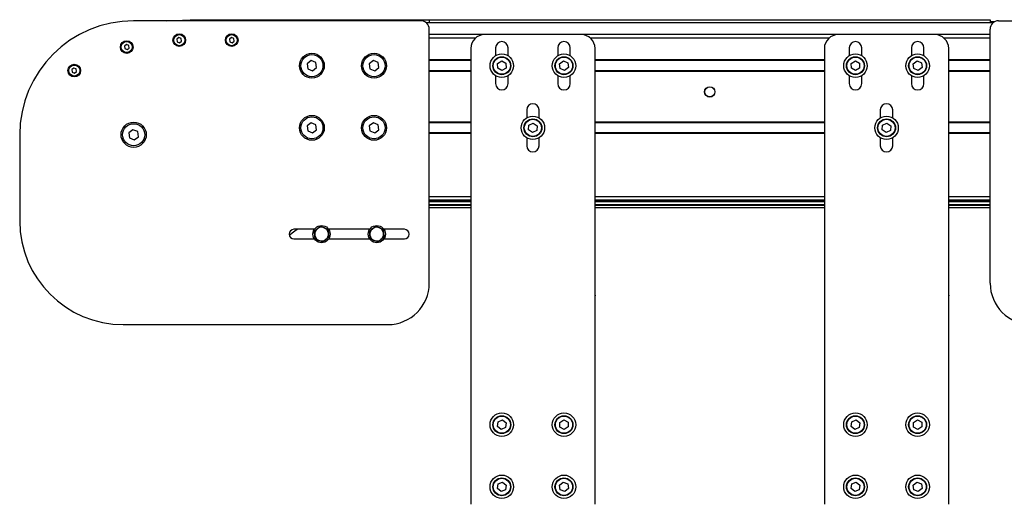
# Model space of a CAD drawing. Header units: millimetres. Extents: x 0 to 420, y 0 to 297.
# Tile 19 of 43: x 156 to 192, y 224 to 241. Entities that reach past the tile are written whole.
import ezdxf

# ---------------------------------------------------------------- set-up
doc = ezdxf.new("R2010")
doc.units = ezdxf.units.MM

msp = doc.modelspace()

# ---------------------------------------------------------------- linework, layer by layer
at = {"color": 7, "linetype": 'Continuous', "lineweight": 25}
for p, q in [((161.46257, 241.24329), (162.30851, 241.28479)), ((162.30851, 241.28479), (170.96443, 241.28479)), ((162.30953, 241.24329), (162.30851, 241.28479)), ((170.96443, 241.28479), (191.26443, 241.28479)), ((170.96443, 241.28479), (170.96443, 241.16829)), ((191.26443, 241.28479), (191.26443, 241.16829)), ((170.66443, 241.24329), (160.26443, 241.24329)), ((191.366, 241.16829), (170.86286, 241.16829)), ((170.96443, 231.74329), (170.96443, 240.94329)), ((191.41535, 241.20363), (191.26443, 241.20363)), ((191.26443, 231.74329), (191.26443, 240.94329)), ((191.56443, 241.24329), (201.96443, 241.24329)), ((161.90241, 240.63488), (161.8291, 240.57868)), ((161.8291, 240.57868), (161.84112, 240.48709)), ((161.98774, 240.5995), (161.90241, 240.63488)), ((161.99976, 240.50791), (161.98774, 240.5995)), ((163.80241, 240.63488), (163.7291, 240.57868)), ((163.7291, 240.57868), (163.74112, 240.48709)), ((163.88774, 240.5995), (163.80241, 240.63488)), ((163.89976, 240.50791), (163.88774, 240.5995)), ((172.96443, 240.74329), (170.96443, 240.74329)), ((172.63371, 240.61829), (170.96443, 240.61829)), ((176.46443, 240.74329), (172.96443, 240.74329)), ((185.76443, 240.74329), (176.46443, 240.74329)), ((185.43371, 240.61829), (176.79515, 240.61829)), ((189.26443, 240.74329), (185.76443, 240.74329)), ((191.26443, 240.74329), (189.26443, 240.74329)), ((191.26443, 240.61829), (189.59515, 240.61829)), ((160.00241, 240.38488), (159.9291, 240.32868)), ((159.9291, 240.32868), (159.94112, 240.23709)), ((159.94112, 240.23709), (160.02645, 240.2017)), ((160.08774, 240.3495), (160.00241, 240.38488)), ((160.02645, 240.2017), (160.09976, 240.25791)), ((160.09976, 240.25791), (160.08774, 240.3495)), ((161.84112, 240.48709), (161.92645, 240.4517)), ((161.92645, 240.4517), (161.99976, 240.50791)), ((163.74112, 240.48709), (163.82645, 240.4517)), ((163.82645, 240.4517), (163.89976, 240.50791)), ((172.46443, 240.24329), (172.46443, 223.74329)), ((173.36443, 240.26829), (173.36443, 239.97885)), ((173.81443, 239.97885), (173.81443, 240.26829)), ((175.61443, 240.26829), (175.61443, 239.97885)), ((176.06443, 239.97885), (176.06443, 240.26829)), ((176.96443, 223.74329), (176.96443, 240.24329)), ((185.26443, 240.24329), (185.26443, 223.74329)), ((186.16443, 240.26829), (186.16443, 239.97885)), ((186.61443, 239.97885), (186.61443, 240.26829)), ((188.41443, 240.26829), (188.41443, 239.97885)), ((188.86443, 239.97885), (188.86443, 240.26829)), ((189.76443, 223.74329), (189.76443, 240.24329)), ((158.10241, 239.53488), (158.0291, 239.47868)), ((158.18774, 239.4995), (158.10241, 239.53488)), ((158.19976, 239.40791), (158.18774, 239.4995)), ((166.69039, 239.80147), (166.54377, 239.68906)), ((166.54377, 239.68906), (166.56781, 239.50588)), ((166.56781, 239.50588), (166.73847, 239.43511)), ((166.86105, 239.7307), (166.69039, 239.80147)), ((166.73847, 239.43511), (166.88509, 239.54752)), ((166.88509, 239.54752), (166.86105, 239.7307)), ((168.94039, 239.80147), (168.79377, 239.68906)), ((168.79377, 239.68906), (168.81781, 239.50588)), ((168.81781, 239.50588), (168.98847, 239.43511)), ((169.11105, 239.7307), (168.94039, 239.80147)), ((168.98847, 239.43511), (169.13509, 239.54752)), ((169.13509, 239.54752), (169.11105, 239.7307)), ((172.46443, 239.82579), (170.96443, 239.82579)), ((172.46443, 239.80329), (170.96443, 239.80329)), ((173.43773, 239.70188), (173.58597, 239.79146)), ((173.44119, 239.52871), (173.43773, 239.70188)), ((173.59289, 239.44512), (173.44119, 239.52871)), ((173.58597, 239.79146), (173.73767, 239.70787)), ((173.74113, 239.5347), (173.59289, 239.44512)), ((173.73767, 239.70787), (173.74113, 239.5347)), ((175.68021, 239.68647), (175.81886, 239.79027)), ((175.70078, 239.51449), (175.68021, 239.68647)), ((175.86, 239.44631), (175.70078, 239.51449)), ((175.81886, 239.79027), (175.97808, 239.7221)), ((175.99866, 239.55012), (175.86, 239.44631)), ((175.97808, 239.7221), (175.99866, 239.55012)), ((185.26443, 239.82579), (176.96443, 239.82579)), ((185.26443, 239.80329), (176.96443, 239.80329)), ((186.23773, 239.70188), (186.38597, 239.79146)), ((186.24119, 239.52871), (186.23773, 239.70188)), ((186.39289, 239.44512), (186.24119, 239.52871)), ((186.38597, 239.79146), (186.53767, 239.70787)), ((186.54113, 239.5347), (186.39289, 239.44512)), ((186.53767, 239.70787), (186.54113, 239.5347)), ((188.48021, 239.68647), (188.61886, 239.79027)), ((188.50078, 239.51449), (188.48021, 239.68647)), ((188.66, 239.44631), (188.50078, 239.51449)), ((188.61886, 239.79027), (188.77808, 239.7221)), ((188.79866, 239.55012), (188.66, 239.44631)), ((188.77808, 239.7221), (188.79866, 239.55012)), ((191.26443, 239.82579), (189.76443, 239.82579)), ((191.26443, 239.80329), (189.76443, 239.80329)), ((158.0291, 239.47868), (158.04112, 239.38709)), ((158.04112, 239.38709), (158.12645, 239.3517)), ((158.12645, 239.3517), (158.19976, 239.40791)), ((172.46443, 239.43329), (170.96443, 239.43329)), ((172.46443, 239.41079), (170.96443, 239.41079)), ((173.36443, 239.25774), (173.36443, 238.96829)), ((173.81443, 238.96829), (173.81443, 239.25774)), ((175.61443, 239.25774), (175.61443, 238.96829)), ((176.06443, 238.96829), (176.06443, 239.25774)), ((185.26443, 239.43329), (176.96443, 239.43329)), ((185.26443, 239.41079), (176.96443, 239.41079)), ((186.16443, 239.25774), (186.16443, 238.96829)), ((186.61443, 238.96829), (186.61443, 239.25774)), ((188.41443, 239.25774), (188.41443, 238.96829)), ((188.86443, 238.96829), (188.86443, 239.25774)), ((191.26443, 239.43329), (189.76443, 239.43329)), ((191.26443, 239.41079), (189.76443, 239.41079)), ((174.48943, 238.01829), (174.48943, 237.72885)), ((174.93943, 237.72885), (174.93943, 238.01829)), ((187.28943, 238.01829), (187.28943, 237.72885)), ((187.73943, 237.72885), (187.73943, 238.01829)), ((166.69039, 237.55147), (166.54377, 237.43906)), ((166.54377, 237.43906), (166.56781, 237.25588)), ((166.86105, 237.4807), (166.69039, 237.55147)), ((166.88509, 237.29752), (166.86105, 237.4807)), ((168.94039, 237.55147), (168.79377, 237.43906)), ((168.79377, 237.43906), (168.81781, 237.25588)), ((169.11105, 237.4807), (168.94039, 237.55147)), ((169.13509, 237.29752), (169.11105, 237.4807)), ((172.46443, 237.57579), (170.96443, 237.57579)), ((172.46443, 237.55329), (170.96443, 237.55329)), ((174.55949, 237.29088), (174.56992, 237.46377)), ((174.56992, 237.46377), (174.72486, 237.54118)), ((174.72486, 237.54118), (174.86937, 237.44571)), ((174.86937, 237.44571), (174.85895, 237.27281)), ((185.26443, 237.57579), (176.96443, 237.57579)), ((185.26443, 237.55329), (176.96443, 237.55329)), ((187.35949, 237.29088), (187.36992, 237.46377)), ((187.36992, 237.46377), (187.52486, 237.54118)), ((187.52486, 237.54118), (187.66937, 237.44571)), ((187.66937, 237.44571), (187.65895, 237.27281)), ((191.26443, 237.57579), (189.76443, 237.57579)), ((191.26443, 237.55329), (189.76443, 237.55329)), ((156.13943, 237.11829), (156.13943, 233.99329)), ((160.24039, 237.30147), (160.09377, 237.18906)), ((160.09377, 237.18906), (160.11781, 237.00588)), ((160.11781, 237.00588), (160.28847, 236.93511)), ((160.41105, 237.2307), (160.24039, 237.30147)), ((160.28847, 236.93511), (160.43509, 237.04752)), ((160.43509, 237.04752), (160.41105, 237.2307)), ((166.56781, 237.25588), (166.73847, 237.18511)), ((166.73847, 237.18511), (166.88509, 237.29752)), ((168.81781, 237.25588), (168.98847, 237.18511)), ((168.98847, 237.18511), (169.13509, 237.29752)), ((172.46443, 237.18329), (170.96443, 237.18329)), ((172.46443, 237.16079), (170.96443, 237.16079)), ((174.48943, 237.00774), (174.48943, 236.71829)), ((174.704, 237.1954), (174.55949, 237.29088)), ((174.85895, 237.27281), (174.704, 237.1954)), ((174.93943, 236.71829), (174.93943, 237.00774)), ((185.26443, 237.18329), (176.96443, 237.18329)), ((185.26443, 237.16079), (176.96443, 237.16079)), ((187.28943, 237.00774), (187.28943, 236.71829)), ((187.504, 237.1954), (187.35949, 237.29088)), ((187.65895, 237.27281), (187.504, 237.1954)), ((187.73943, 236.71829), (187.73943, 237.00774)), ((191.26443, 237.18329), (189.76443, 237.18329)), ((191.26443, 237.16079), (189.76443, 237.16079)), ((172.46443, 234.86829), (170.96443, 234.86829)), ((185.26443, 234.86829), (176.96443, 234.86829)), ((191.26443, 234.86829), (189.76443, 234.86829)), ((172.46443, 234.74329), (170.96443, 234.74329)), ((170.96443, 234.71809), (172.46443, 234.71809)), ((170.96443, 234.70296), (172.46443, 234.70296)), ((170.96443, 234.59439), (172.46443, 234.59439)), ((170.96443, 234.56493), (172.46443, 234.56493)), ((185.26443, 234.74329), (176.96443, 234.74329)), ((176.96443, 234.71809), (185.26443, 234.71809)), ((176.96443, 234.70296), (185.26443, 234.70296)), ((176.96443, 234.59439), (185.26443, 234.59439)), ((176.96443, 234.56493), (185.26443, 234.56493)), ((191.26443, 234.74329), (189.76443, 234.74329)), ((189.76443, 234.71809), (191.26443, 234.71809)), ((189.76443, 234.70296), (191.26443, 234.70296)), ((189.76443, 234.59439), (191.26443, 234.59439)), ((189.76443, 234.56493), (191.26443, 234.56493)), ((170.96443, 234.47922), (172.46443, 234.47922)), ((176.96443, 234.47922), (185.26443, 234.47922)), ((189.76443, 234.47922), (191.26443, 234.47922)), ((166.91232, 233.71669), (167.02687, 233.80451)), ((168.91232, 233.71669), (169.02687, 233.80451)), ((166.80553, 233.69329), (166.06443, 233.69329)), ((166.79777, 233.62887), (166.91232, 233.71669)), ((166.81656, 233.48576), (166.79777, 233.62887)), ((166.83534, 233.34265), (166.81656, 233.48576)), ((167.29352, 233.69394), (167.31231, 233.55083)), ((167.31231, 233.55083), (167.33109, 233.40772)), ((168.80553, 233.69329), (167.32334, 233.69329)), ((168.79777, 233.62887), (168.91232, 233.71669)), ((168.81656, 233.48576), (168.79777, 233.62887)), ((168.83534, 233.34265), (168.81656, 233.48576)), ((169.29352, 233.69394), (169.31231, 233.55083)), ((169.31231, 233.55083), (169.33109, 233.40772)), ((170.06443, 233.69329), (169.32334, 233.69329)), ((166.06443, 233.34329), (166.80553, 233.34329)), ((167.21654, 233.31989), (167.102, 233.23207)), ((167.33109, 233.40772), (167.21654, 233.31989)), ((167.32334, 233.34329), (168.80553, 233.34329)), ((169.21654, 233.31989), (169.102, 233.23207)), ((169.33109, 233.40772), (169.21654, 233.31989)), ((169.32334, 233.34329), (170.06443, 233.34329)), ((176.96445, 231.30829), (176.96445, 231.28329)), ((189.76445, 231.30829), (189.76445, 231.28329)), ((159.88943, 230.24329), (169.46443, 230.24329)), ((173.42886, 226.55335), (173.45291, 226.72488)), ((173.45291, 226.72488), (173.61347, 226.78982)), ((173.61347, 226.78982), (173.75, 226.68323)), ((173.75, 226.68323), (173.72596, 226.51171)), ((175.68773, 226.70188), (175.83597, 226.79146)), ((175.69119, 226.52871), (175.68773, 226.70188)), ((175.83597, 226.79146), (175.98767, 226.70787)), ((175.98767, 226.70787), (175.99113, 226.5347)), ((186.22886, 226.55335), (186.25291, 226.72488)), ((186.25291, 226.72488), (186.41347, 226.78982)), ((186.41347, 226.78982), (186.55, 226.68323)), ((186.55, 226.68323), (186.52596, 226.51171)), ((188.48773, 226.70188), (188.63597, 226.79146)), ((188.49119, 226.52871), (188.48773, 226.70188)), ((188.63597, 226.79146), (188.78767, 226.70787)), ((188.78767, 226.70787), (188.79113, 226.5347)), ((173.56539, 226.44676), (173.42886, 226.55335)), ((173.72596, 226.51171), (173.56539, 226.44676)), ((175.84289, 226.44512), (175.69119, 226.52871)), ((175.99113, 226.5347), (175.84289, 226.44512)), ((186.36539, 226.44676), (186.22886, 226.55335)), ((186.52596, 226.51171), (186.36539, 226.44676)), ((188.64289, 226.44512), (188.49119, 226.52871)), ((188.79113, 226.5347), (188.64289, 226.44512)), ((173.45291, 224.47488), (173.61347, 224.53982)), ((173.61347, 224.53982), (173.75, 224.43323)), ((175.67832, 224.43189), (175.81395, 224.53961)), ((175.81395, 224.53961), (175.97506, 224.47602)), ((186.25291, 224.47488), (186.41347, 224.53982)), ((186.41347, 224.53982), (186.55, 224.43323)), ((188.47832, 224.43189), (188.61395, 224.53961)), ((188.61395, 224.53961), (188.77506, 224.47602)), ((173.42886, 224.30335), (173.45291, 224.47488)), ((173.56539, 224.19676), (173.42886, 224.30335)), ((173.72596, 224.26171), (173.56539, 224.19676)), ((173.75, 224.43323), (173.72596, 224.26171)), ((175.7038, 224.26057), (175.67832, 224.43189)), ((175.86491, 224.19697), (175.7038, 224.26057)), ((176.00054, 224.3047), (175.86491, 224.19697)), ((175.97506, 224.47602), (176.00054, 224.3047)), ((186.22886, 224.30335), (186.25291, 224.47488)), ((186.36539, 224.19676), (186.22886, 224.30335)), ((186.52596, 224.26171), (186.36539, 224.19676)), ((186.55, 224.43323), (186.52596, 224.26171)), ((188.5038, 224.26057), (188.47832, 224.43189)), ((188.66491, 224.19697), (188.5038, 224.26057)), ((188.80054, 224.3047), (188.66491, 224.19697)), ((188.77506, 224.47602), (188.80054, 224.3047))]:
    msp.add_line(p, q, dxfattribs=at)
at = {"color": 7, "linetype": 'Continuous', "lineweight": 25, "flags": 128}
msp.add_lwpolyline([(165.89365, 233.4801), (166.10012, 233.63601), (166.18014, 233.69329)], dxfattribs=at)
at = {"color": 7, "linetype": 'Continuous', "lineweight": 25}
for centre, radius in [((161.91443, 240.54329), 0.2295), ((161.91443, 240.54329), 0.2), ((163.81443, 240.54329), 0.2295), ((163.81443, 240.54329), 0.2), ((160.01443, 240.29329), 0.2295), ((160.01443, 240.29329), 0.2), ((166.71443, 239.61829), 0.45), ((166.71443, 239.61829), 0.4), ((168.96443, 239.61829), 0.45), ((168.96443, 239.61829), 0.4), ((173.58943, 239.61829), 0.425), ((173.58943, 239.61829), 0.325), ((173.58943, 239.61829), 0.31), ((175.83943, 239.61829), 0.425), ((175.83943, 239.61829), 0.325), ((175.83943, 239.61829), 0.31), ((186.38943, 239.61829), 0.425), ((186.38943, 239.61829), 0.325), ((186.38943, 239.61829), 0.31), ((188.63943, 239.61829), 0.425), ((188.63943, 239.61829), 0.325), ((188.63943, 239.61829), 0.31), ((158.11443, 239.44329), 0.2295), ((158.11443, 239.44329), 0.2), ((181.11443, 238.66829), 0.1875), ((181.11443, 238.66829), 0.1825), ((166.71443, 237.36829), 0.45), ((166.71443, 237.36829), 0.4), ((168.96443, 237.36829), 0.45), ((168.96443, 237.36829), 0.4), ((174.71443, 237.36829), 0.425), ((187.51443, 237.36829), 0.425), ((160.26443, 237.11829), 0.45625), ((160.26443, 237.11829), 0.4), ((174.71443, 237.36829), 0.325), ((174.71443, 237.36829), 0.31), ((187.51443, 237.36829), 0.325), ((187.51443, 237.36829), 0.31), ((167.06443, 233.51829), 0.3125), ((169.06443, 233.51829), 0.3125), ((173.58943, 226.61829), 0.425), ((175.83943, 226.61829), 0.425), ((186.38943, 226.61829), 0.425), ((188.63943, 226.61829), 0.425), ((173.58943, 226.61829), 0.325), ((173.58943, 226.61829), 0.31), ((175.83943, 226.61829), 0.325), ((175.83943, 226.61829), 0.31), ((186.38943, 226.61829), 0.325), ((186.38943, 226.61829), 0.31), ((188.63943, 226.61829), 0.325), ((188.63943, 226.61829), 0.31), ((173.58943, 224.36829), 0.425), ((173.58943, 224.36829), 0.325), ((173.58943, 224.36829), 0.31), ((175.83943, 224.36829), 0.425), ((175.83943, 224.36829), 0.325), ((175.83943, 224.36829), 0.31), ((186.38943, 224.36829), 0.425), ((186.38943, 224.36829), 0.325), ((186.38943, 224.36829), 0.31), ((188.63943, 224.36829), 0.425), ((188.63943, 224.36829), 0.325), ((188.63943, 224.36829), 0.31)]:
    msp.add_circle(centre, radius, dxfattribs=at)
for centre, radius, start, end in [((160.26443, 237.11829), 4.125, 90, 180), ((170.66443, 240.94329), 0.3, 0, 90), ((191.56443, 240.94329), 0.3, 90, 180), ((172.96443, 240.24329), 0.5, 90, 180), ((176.46443, 240.24329), 0.5, 360, 90), ((185.76443, 240.24329), 0.5, 90, 180), ((189.26443, 240.24329), 0.5, 360, 90), ((173.58943, 240.26829), 0.225, 0, 180), ((175.83943, 240.26829), 0.225, 0, 180), ((186.38943, 240.26829), 0.225, 0, 180), ((188.63943, 240.26829), 0.225, 0, 180), ((173.58943, 238.96829), 0.225, 180, 0), ((175.83943, 238.96829), 0.225, 180, 0), ((186.38943, 238.96829), 0.225, 180, 0), ((188.63943, 238.96829), 0.225, 180, 0), ((174.71443, 238.01829), 0.225, 0, 180), ((187.51443, 238.01829), 0.225, 0, 180), ((174.71443, 236.71829), 0.225, 180, 0), ((187.51443, 236.71829), 0.225, 180, 0), ((159.88943, 233.99329), 3.75, 180, 270), ((166.06443, 233.51829), 0.175, 90, 270), ((167.06443, 233.51829), 0.25, 127.477326, 187.477326), ((167.06443, 233.51829), 0.25, 187.477326, 247.477326), ((167.06443, 233.51829), 0.25, 67.477326, 127.477326), ((167.06443, 233.51829), 0.25, 7.477326, 67.477326), ((167.06443, 233.51829), 0.25, 307.477326, 7.477326), ((169.06443, 233.51829), 0.25, 127.477326, 187.477326), ((169.06443, 233.51829), 0.25, 187.477326, 247.477326), ((169.06443, 233.51829), 0.25, 67.477326, 127.477326), ((169.06443, 233.51829), 0.25, 7.477326, 67.477326), ((169.06443, 233.51829), 0.25, 307.477326, 7.477326), ((170.06443, 233.51829), 0.175, 270, 90), ((167.06443, 233.51829), 0.25, 247.477326, 307.477326), ((169.06443, 233.51829), 0.25, 247.477326, 307.477326), ((169.46443, 231.74329), 1.5, 270, 0), ((192.76443, 231.74329), 1.5, 180, 270)]:
    msp.add_arc(centre, radius, start, end, dxfattribs=at)
for points, knots in [([(167.02687, 233.80451), (167.03594, 233.80075), (167.07996, 233.7825), (167.12469, 233.76395), (167.16019, 233.74922)], [0, 0, 0, 0, 0.20618569, 1, 1, 1, 1]), ([(169.02687, 233.80451), (169.03594, 233.80075), (169.07996, 233.7825), (169.12469, 233.76395), (169.16019, 233.74922)], [0, 0, 0, 0, 0.20618569, 1, 1, 1, 1]), ([(167.16019, 233.74922), (167.20253, 233.73167), (167.24724, 233.71313), (167.29119, 233.6949), (167.29352, 233.69394)], [0, 0, 0, 0, 0.9470257, 1, 1, 1, 1]), ([(169.16019, 233.74922), (169.20253, 233.73167), (169.24724, 233.71313), (169.29119, 233.6949), (169.29352, 233.69394)], [0, 0, 0, 0, 0.9470257, 1, 1, 1, 1]), ([(166.96867, 233.28736), (166.93316, 233.30208), (166.88844, 233.32063), (166.84442, 233.33889), (166.83534, 233.34265)], [0, 0, 0, 0, 0.79381431, 1, 1, 1, 1]), ([(167.102, 233.23207), (167.09967, 233.23304), (167.05572, 233.25126), (167.01101, 233.2698), (166.96867, 233.28736)], [0, 0, 0, 0, 0.0529743, 1, 1, 1, 1]), ([(168.96867, 233.28736), (168.93316, 233.30208), (168.88844, 233.32063), (168.84442, 233.33889), (168.83534, 233.34265)], [0, 0, 0, 0, 0.79381431, 1, 1, 1, 1]), ([(169.102, 233.23207), (169.09967, 233.23304), (169.05572, 233.25126), (169.01101, 233.2698), (168.96867, 233.28736)], [0, 0, 0, 0, 0.0529743, 1, 1, 1, 1])]:
    msp.add_open_spline(points, degree=3, knots=knots, dxfattribs=at)

doc.saveas('drawing.dxf')
